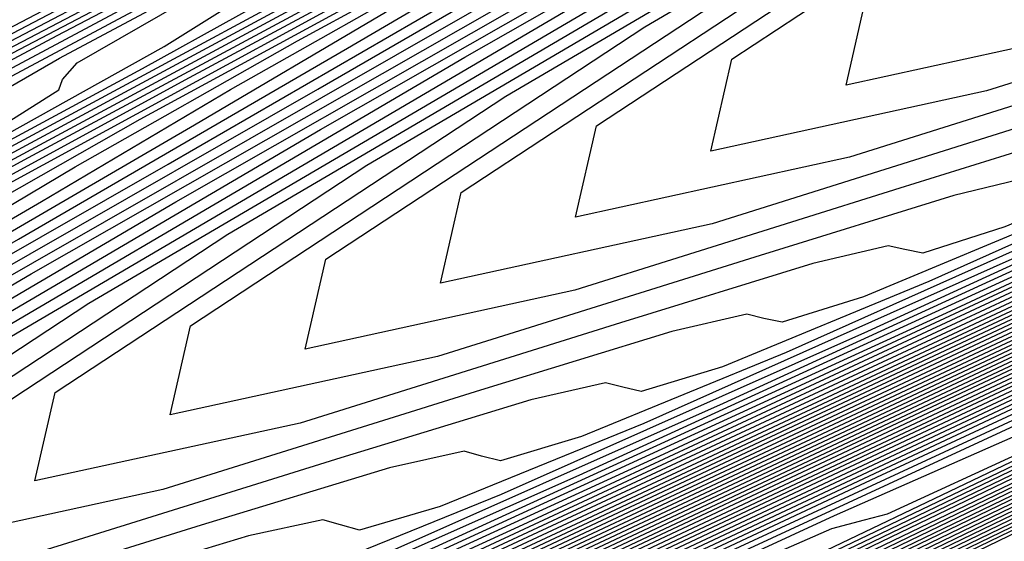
# Model space of a CAD drawing. Extents: x 3249832 to 3255657, y 13789405 to 13793316.
# Tile 140 of 256: x 3255345.35 to 3255349.66, y 13790171.81 to 13790174.1. Entities that reach past the tile are written whole.
import ezdxf

# ---------------------------------------------------------------- set-up
doc = ezdxf.new("R2010")
doc.units = 0
doc.header["$LTSCALE"] = 100
doc.header["$MEASUREMENT"] = 0
for name, color, linetype in [('GRATIO_CON', 10, 'CONTINUOUS'), ('GRATIO_ICON', 7, 'CONTINUOUS'), ('TARGETS_EAST', 7, 'CONTINUOUS')]:
    doc.layers.add(name, color=color, linetype=linetype)

# ---------------------------------------------------------------- blocks, each defined once
blk = doc.blocks.new('Gratio_032316_contours')
at = {"layer": 'GRATIO_CON', "color": 5, "linetype": 'Continuous', "flags": 128}
for points in [[(3255362.8927, 13790178.2325), (3255362.7854, 13790178.1788), (3255362.0393, 13790177.8162), (3255360.0158, 13790176.8359), (3255356.3096, 13790175.042), (3255351.449, 13790172.6901), (3255346.1959, 13790170.1491), (3255341.25, 13790167.758), (3255337.0624, 13790165.7372), (3255334.0221, 13790164.2776), (3255332.3677, 13790163.4974), (3255331.736, 13790163.2248), (3255331.6138, 13790163.2153), (3255331.4775, 13790163.2173), (3255330.7624, 13790162.9501), (3255328.8934, 13790162.1261), (3255325.5604, 13790160.5868)], [(3255362.8859, 13790178.2455), (3255362.7857, 13790178.1953), (3255362.0889, 13790177.8567), (3255360.1991, 13790176.9412), (3255356.7306, 13790175.2624), (3255352.1418, 13790173.0421), (3255347.1023, 13790170.6044), (3255342.2443, 13790168.2559), (3255338.0523, 13790166.2328), (3255334.9736, 13790164.7544), (3255333.2942, 13790163.9615), (3255332.654, 13790163.6838), (3255332.5316, 13790163.6727), (3255332.3949, 13790163.6726), (3255331.6701, 13790163.3989), (3255329.7731, 13790162.5599), (3255326.3884, 13790160.9952)], [(3255362.8724, 13790178.2716), (3255362.7863, 13790178.2285), (3255362.1881, 13790177.9378), (3255360.5655, 13790177.1518), (3255357.5726, 13790175.7031), (3255353.5276, 13790173.746), (3255348.9152, 13790171.5151), (3255344.2329, 13790169.2515), (3255340.0319, 13790167.224), (3255336.8765, 13790165.7078), (3255335.1472, 13790164.8898), (3255334.49, 13790164.6018), (3255334.367, 13790164.5876), (3255334.2296, 13790164.5832), (3255333.4857, 13790164.2963), (3255331.5325, 13790163.4275), (3255328.0443, 13790161.8122)], [(3255362.8656, 13790178.2846), (3255362.7866, 13790178.2451), (3255362.2377, 13790177.9784), (3255360.7488, 13790177.2571), (3255357.9936, 13790175.9235), (3255354.2205, 13790174.098), (3255349.8216, 13790171.9704), (3255345.2272, 13790169.7494), (3255341.0218, 13790167.7196), (3255337.828, 13790166.1846), (3255336.0737, 13790165.3539), (3255335.408, 13790165.0609), (3255335.2847, 13790165.045), (3255335.1469, 13790165.0385), (3255334.3935, 13790164.745), (3255332.4122, 13790163.8613), (3255328.8723, 13790162.2207), (3255324.5703, 13790160.2049)], [(3255362.8588, 13790178.2977), (3255362.7869, 13790178.2617), (3255362.2872, 13790178.0189), (3255360.932, 13790177.3624), (3255358.4146, 13790176.1439), (3255354.9134, 13790174.45), (3255350.728, 13790172.4257), (3255346.2216, 13790170.2472), (3255342.0116, 13790168.2152), (3255338.7794, 13790166.6613), (3255337.0003, 13790165.818), (3255336.3259, 13790165.5199), (3255336.2024, 13790165.5024), (3255336.0643, 13790165.4938), (3255335.3013, 13790165.1937), (3255333.2918, 13790164.2951), (3255329.7003, 13790162.6292), (3255325.3348, 13790160.5832)], [(3255362.852, 13790178.3107), (3255362.7872, 13790178.2783), (3255362.3368, 13790178.0594), (3255361.1152, 13790177.4676), (3255358.8356, 13790176.3643), (3255355.6063, 13790174.8019), (3255351.6345, 13790172.881), (3255347.2159, 13790170.745), (3255343.0015, 13790168.7108), (3255339.7309, 13790167.1381), (3255337.9268, 13790166.2821), (3255337.2439, 13790165.9789), (3255337.1201, 13790165.9598), (3255336.9816, 13790165.9491), (3255336.2091, 13790165.6425), (3255334.1715, 13790164.7289), (3255330.5283, 13790163.0377), (3255326.0994, 13790160.9615)], [(3255362.8384, 13790178.3368), (3255362.7878, 13790178.3115), (3255362.436, 13790178.1405), (3255361.4817, 13790177.6782), (3255359.6777, 13790176.8051), (3255356.9921, 13790175.5058), (3255353.4473, 13790173.7916), (3255349.2045, 13790171.7407), (3255344.9811, 13790169.7019), (3255341.6338, 13790168.0916), (3255339.7798, 13790167.2103), (3255339.0799, 13790166.897), (3255338.9555, 13790166.8747), (3255338.8164, 13790166.8597), (3255338.0247, 13790166.5399), (3255335.9309, 13790165.5964), (3255332.1843, 13790163.8547), (3255327.6286, 13790161.718)], [(3255362.8317, 13790178.3499), (3255362.7881, 13790178.3281), (3255362.4856, 13790178.1811), (3255361.6649, 13790177.7835), (3255360.0987, 13790177.0254), (3255357.685, 13790175.8578), (3255354.3537, 13790174.2469), (3255350.1988, 13790172.2385), (3255345.971, 13790170.1975), (3255342.5852, 13790168.5683), (3255340.7063, 13790167.6744), (3255339.9979, 13790167.356), (3255339.8732, 13790167.3321), (3255339.7337, 13790167.315), (3255338.9325, 13790166.9886), (3255336.8106, 13790166.0302), (3255333.0122, 13790164.2632), (3255328.3932, 13790162.0963), (3255324.1122, 13790160.0848)], [(3255362.8249, 13790178.3629), (3255362.7884, 13790178.3447), (3255362.5352, 13790178.2216), (3255361.8482, 13790177.8888), (3255360.5197, 13790177.2458), (3255358.3779, 13790176.2098), (3255355.2602, 13790174.7022), (3255351.1931, 13790172.7363), (3255346.9608, 13790170.6931), (3255343.5367, 13790169.045), (3255341.6329, 13790168.1386), (3255340.9159, 13790167.815), (3255340.791, 13790167.7895), (3255340.6511, 13790167.7703), (3255339.8402, 13790167.4374), (3255337.6903, 13790166.464), (3255333.8402, 13790164.6717), (3255329.1577, 13790162.4746), (3255324.8178, 13790160.4353)], [(3255362.8181, 13790178.376), (3255362.7887, 13790178.3613), (3255362.5847, 13790178.2622), (3255362.0314, 13790177.9941), (3255360.9407, 13790177.4662), (3255359.0708, 13790176.5617), (3255356.1666, 13790175.1575), (3255352.1874, 13790173.2342), (3255347.9506, 13790171.1887), (3255344.4881, 13790169.5218), (3255342.5594, 13790168.6027), (3255341.8339, 13790168.274), (3255341.7087, 13790168.247), (3255341.5684, 13790168.2256), (3255340.748, 13790167.8861), (3255338.57, 13790166.8978), (3255334.6682, 13790165.0802), (3255329.9223, 13790162.8529), (3255325.5234, 13790160.7859)], [(3255362.8045, 13790178.4021), (3255361.9033, 13790177.9658), (3255360.4718, 13790177.2733), (3255357.9795, 13790176.0682), (3255354.1761, 13790174.2299), (3255349.9303, 13790172.1799), (3255346.391, 13790170.4753), (3255344.4124, 13790169.5309), (3255343.6698, 13790169.1921), (3255343.5441, 13790169.1618), (3255343.4031, 13790169.1362), (3255342.5636, 13790168.7835), (3255340.3294, 13790167.7654), (3255336.3242, 13790165.8972), (3255331.4515, 13790163.6095), (3255326.9347, 13790161.4869)], [(3255362.7977, 13790178.4151), (3255356.8185, 13790175.525), (3255351.514, 13790172.9629), (3255347.559, 13790171.0568), (3255345.4031, 13790170.0261), (3255344.5958, 13790169.655), (3255344.4618, 13790169.6192), (3255344.3205, 13790169.5915), (3255343.4714, 13790169.2322), (3255341.2091, 13790168.1992), (3255337.1521, 13790166.3057), (3255332.2161, 13790163.9878), (3255327.6403, 13790161.8375)], [(3255362.7909, 13790178.4282), (3255357.1132, 13790175.6841), (3255352.0762, 13790173.2514), (3255348.3205, 13790171.4416), (3255346.2733, 13790170.4629), (3255345.5068, 13790170.1106), (3255345.3795, 13790170.0767), (3255345.2378, 13790170.0468), (3255344.3792, 13790169.681), (3255342.0887, 13790168.633), (3255337.9801, 13790166.7141), (3255332.9806, 13790164.3661), (3255328.346, 13790162.188), (3255325.0602, 13790160.6529)], [(3255362.784, 13790178.442), (3255357.4078, 13790175.8436), (3255352.6383, 13790173.5402), (3255349.0821, 13790171.8266), (3255347.1436, 13790170.8999), (3255346.4177, 13790170.5662), (3255346.2972, 13790170.5341), (3255346.1552, 13790170.5021), (3255345.287, 13790170.1297), (3255342.9684, 13790169.0668), (3255338.8081, 13790167.1226), (3255333.7452, 13790164.7444), (3255329.0516, 13790162.5385), (3255325.7241, 13790160.9838)], [(3255362.7701, 13790178.4698), (3255357.9969, 13790176.1629), (3255353.7624, 13790174.1179), (3255350.6051, 13790172.5964), (3255348.8841, 13790171.7737), (3255348.2396, 13790171.4775), (3255348.1326, 13790171.4489), (3255347.9899, 13790171.4127), (3255347.1025, 13790171.0271), (3255344.7278, 13790169.9344), (3255340.4641, 13790167.9396), (3255335.2744, 13790165.5009), (3255330.4629, 13790163.2396), (3255327.0519, 13790161.6457)], [(3255362.7632, 13790178.4837), (3255358.2915, 13790176.3225), (3255354.3245, 13790174.4067), (3255351.3666, 13790172.9814), (3255349.7543, 13790172.2106), (3255349.1506, 13790171.9331), (3255349.0503, 13790171.9064), (3255348.9072, 13790171.868), (3255348.0103, 13790171.4759), (3255345.6075, 13790170.3682), (3255341.2921, 13790168.3481), (3255336.039, 13790165.8792), (3255331.1685, 13790163.5901), (3255327.7158, 13790161.9766)], [(3255362.7562, 13790178.4976), (3255358.5861, 13790176.4822), (3255354.8865, 13790174.6955), (3255352.1282, 13790173.3663), (3255350.6245, 13790172.6475), (3255350.0615, 13790172.3887), (3255349.9681, 13790172.3638), (3255349.8246, 13790172.3233), (3255348.9181, 13790171.9246), (3255346.4872, 13790170.802), (3255342.12, 13790168.7566), (3255336.8035, 13790166.2575), (3255331.8742, 13790163.9406), (3255328.3796, 13790162.3075), (3255326.2125, 13790161.3222)], [(3255362.7492, 13790178.5115), (3255358.8807, 13790176.6418), (3255355.4486, 13790174.9843), (3255352.8897, 13790173.7512), (3255351.4948, 13790173.0844), (3255350.9725, 13790172.8444), (3255350.8858, 13790172.8212), (3255350.742, 13790172.7786), (3255349.8259, 13790172.3733), (3255347.3669, 13790171.2358), (3255342.948, 13790169.1651), (3255337.5681, 13790166.6358), (3255332.5798, 13790164.2911), (3255329.0435, 13790162.6384), (3255326.8508, 13790161.6408)], [(3255362.7353, 13790178.5393), (3255359.4698, 13790176.9611), (3255356.5728, 13790175.562), (3255354.4127, 13790174.5211), (3255353.2353, 13790173.9582), (3255352.7944, 13790173.7556), (3255352.7212, 13790173.7361), (3255352.5767, 13790173.6892), (3255351.6415, 13790173.2707), (3255349.1263, 13790172.1034), (3255344.604, 13790169.9821), (3255339.0973, 13790167.3924), (3255333.9911, 13790164.9922), (3255330.3713, 13790163.3003), (3255328.1274, 13790162.2781), (3255326.8499, 13790161.7478)], [(3255362.7284, 13790178.5533), (3255359.7644, 13790177.1207), (3255357.1348, 13790175.8508), (3255355.1742, 13790174.9061), (3255354.1055, 13790174.3952), (3255353.7053, 13790174.2112), (3255353.6389, 13790174.1935), (3255353.494, 13790174.1445), (3255352.5493, 13790173.7195), (3255350.006, 13790172.5371), (3255345.432, 13790170.3906), (3255339.8618, 13790167.7707), (3255334.6967, 13790165.3427), (3255331.0352, 13790163.6312), (3255328.7658, 13790162.5967), (3255327.4744, 13790162.0591)], [(3255362.7214, 13790178.5672), (3255360.0589, 13790177.2804), (3255357.6969, 13790176.1396), (3255355.9358, 13790175.291), (3255354.9758, 13790174.8321), (3255354.6163, 13790174.6668), (3255354.5566, 13790174.6509), (3255354.4114, 13790174.5998), (3255353.4571, 13790174.1682), (3255350.8856, 13790172.9709), (3255346.26, 13790170.7991), (3255340.6264, 13790168.149), (3255335.4023, 13790165.6933), (3255331.6991, 13790163.9621), (3255329.4041, 13790162.9154), (3255328.099, 13790162.3703), (3255327.4036, 13790162.1559)], [(3255362.7145, 13790178.5811), (3255360.3535, 13790177.44), (3255358.259, 13790176.4285), (3255356.6973, 13790175.6759), (3255355.846, 13790175.269), (3255355.5273, 13790175.1225), (3255355.4743, 13790175.1084), (3255355.3287, 13790175.0551), (3255354.3649, 13790174.6169), (3255351.7653, 13790173.4047), (3255347.0879, 13790171.2076), (3255341.391, 13790168.5272), (3255336.108, 13790166.0438), (3255332.3629, 13790164.293), (3255330.0424, 13790163.234), (3255328.7235, 13790162.6816), (3255328.022, 13790162.4624)], [(3255362.7006, 13790178.6089), (3255360.9427, 13790177.7593), (3255359.3831, 13790177.0061), (3255358.2203, 13790176.4458), (3255357.5865, 13790176.1428), (3255357.3492, 13790176.0337), (3255357.3097, 13790176.0232), (3255357.1634, 13790175.9657), (3255356.1804, 13790175.5144), (3255353.5247, 13790174.2723), (3255348.7439, 13790172.0246), (3255342.9202, 13790169.2838), (3255337.5193, 13790166.7448), (3255333.6907, 13790164.9549), (3255331.319, 13790163.8713), (3255329.9726, 13790163.3041), (3255329.2587, 13790163.0755), (3255328.942, 13790163.0582), (3255328.8259, 13790163.1372), (3255328.7162, 13790163.2059), (3255328.4267, 13790163.1916), (3255327.7734, 13790163.0298)], [(3255342.6631, 13790172.6501), (3255346.783, 13790174.8075), (3255351.6446, 13790177.3356), (3255355.7813, 13790179.4814), (3255358.0925, 13790180.6806), (3255358.9425, 13790181.1234), (3255359.0613, 13790181.1887), (3255359.0693, 13790181.1978), (3255359.1478, 13790181.2428), (3255359.368, 13790181.358), (3255359.7775, 13790181.5664), (3255360.3291, 13790181.8447), (3255360.9518, 13790182.1578)], [(3255362.6936, 13790178.6228), (3255361.2372, 13790177.9189), (3255359.9452, 13790177.295), (3255358.9819, 13790176.8307), (3255358.4567, 13790176.5797), (3255358.2601, 13790176.4893), (3255358.2275, 13790176.4806), (3255358.0808, 13790176.421), (3255357.0882, 13790175.9631), (3255354.4044, 13790174.7061), (3255349.5719, 13790172.433), (3255343.6847, 13790169.6621), (3255338.2249, 13790167.0954), (3255334.3546, 13790165.2858), (3255331.9574, 13790164.19), (3255330.5971, 13790163.6153), (3255329.8771, 13790163.3821), (3255329.5591, 13790163.3618), (3255329.4442, 13790163.4389), (3255329.3355, 13790163.506), (3255329.0448, 13790163.4897), (3255328.3858, 13790163.3249), (3255327.3272, 13790163.0143)], [(3255327.9868, 13790164.084), (3255330.1955, 13790165.3887), (3255332.2162, 13790166.5626), (3255333.3759, 13790167.2672), (3255334.0421, 13790167.6961), (3255334.8423, 13790168.1762), (3255336.2154, 13790168.9373), (3255337.8461, 13790169.8218), (3255339.2308, 13790170.5755), (3255339.9909, 13790171.0078), (3255340.249, 13790171.1843), (3255340.2527, 13790171.2342), (3255340.333, 13790171.3286), (3255341.153, 13790171.8039), (3255343.4589, 13790173.038), (3255347.6256, 13790175.2189), (3255352.5416, 13790177.7753), (3255356.724, 13790179.9457), (3255359.0661, 13790181.1622), (3255359.965, 13790181.6307), (3255360.1942, 13790181.7506), (3255360.3923, 13790181.8517), (3255360.6595, 13790181.9866), (3255360.9612, 13790182.1383)], [(3255362.6866, 13790178.6367), (3255361.5318, 13790178.0786), (3255360.5073, 13790177.5838), (3255359.7434, 13790177.2157), (3255359.327, 13790177.0166), (3255359.1711, 13790176.945), (3255359.1452, 13790176.9381), (3255358.9981, 13790176.8763), (3255357.996, 13790176.4118), (3255355.2841, 13790175.1399), (3255350.3999, 13790172.8415), (3255344.4493, 13790170.0404), (3255338.9305, 13790167.4459), (3255335.0185, 13790165.6167), (3255332.5957, 13790164.5086), (3255331.2216, 13790163.9266), (3255330.4955, 13790163.6886), (3255330.1763, 13790163.6654), (3255330.0624, 13790163.7405), (3255329.9549, 13790163.8061), (3255329.663, 13790163.7879), (3255328.9982, 13790163.6201), (3255327.9288, 13790163.3055)], [(3255327.1164, 13790163.4118), (3255328.596, 13790164.3865), (3255330.829, 13790165.7053), (3255332.8725, 13790166.8913), (3255334.0464, 13790167.6025), (3255334.7216, 13790168.0349), (3255335.532, 13790168.5191), (3255336.9209, 13790169.2879), (3255338.5701, 13790170.1818), (3255339.9705, 13790170.9433), (3255340.7399, 13790171.3795), (3255341.0021, 13790171.5568), (3255341.0077, 13790171.606), (3255341.0905, 13790171.6998), (3255341.9189, 13790172.1777), (3255344.245, 13790173.4208), (3255348.5705, 13790175.6832), (3255354.3956, 13790178.7099), (3255360.9706, 13790182.1188)], [(3255362.6797, 13790178.6506), (3255361.8264, 13790178.2382), (3255361.0693, 13790177.8726), (3255360.5049, 13790177.6006), (3255360.1972, 13790177.4535), (3255360.082, 13790177.4006), (3255360.0629, 13790177.3955), (3255359.9155, 13790177.3316), (3255358.9038, 13790176.8605), (3255356.1638, 13790175.5737), (3255351.2279, 13790173.25), (3255345.2139, 13790170.4187), (3255339.6362, 13790167.7964), (3255335.6823, 13790165.9477), (3255333.234, 13790164.8273), (3255331.8461, 13790164.2378), (3255331.1139, 13790163.9952), (3255330.7934, 13790163.969), (3255330.6807, 13790164.0422), (3255330.5742, 13790164.1062), (3255330.2811, 13790164.086), (3255329.6106, 13790163.9153), (3255328.5305, 13790163.5966), (3255327.6432, 13790163.4098)], [(3255327.7096, 13790163.7038), (3255329.2052, 13790164.689), (3255331.4625, 13790166.0218), (3255333.5289, 13790167.22), (3255334.7168, 13790167.9378), (3255335.4011, 13790168.3736), (3255336.2217, 13790168.8621), (3255337.6265, 13790169.6386), (3255339.294, 13790170.5418), (3255340.7101, 13790171.311), (3255341.4888, 13790171.7513), (3255341.7553, 13790171.9294), (3255341.7626, 13790171.9778), (3255341.8423, 13790172.0681), (3255342.6399, 13790172.5281), (3255344.8793, 13790173.7249), (3255349.0434, 13790175.903), (3255354.6513, 13790178.8169), (3255360.9811, 13790182.0986)], [(3255362.6658, 13790178.6785), (3255362.4155, 13790178.5575), (3255362.1935, 13790178.4503), (3255362.0279, 13790178.3705), (3255361.9377, 13790178.3274), (3255361.9039, 13790178.3118), (3255361.8983, 13790178.3103), (3255361.7502, 13790178.2422), (3255360.7194, 13790177.758), (3255357.9232, 13790176.4413), (3255352.8838, 13790174.067), (3255346.7431, 13790171.1753), (3255341.0474, 13790168.4975)], [(3255342.9867, 13790172.4947), (3255343.2616, 13790172.6745), (3255343.2725, 13790172.7214), (3255343.346, 13790172.8047), (3255344.0818, 13790173.2291), (3255346.1477, 13790174.3332), (3255349.9891, 13790176.3425), (3255355.1626, 13790179.0307), (3255361.002, 13790182.0583)], [(3255362.6589, 13790178.6923), (3255354.795, 13790174.9858), (3255347.5959, 13790171.5951), (3255341.7268, 13790168.8356)], [(3255342.9291, 13790172.4143), (3255343.7356, 13790172.8664), (3255344.0147, 13790173.0471), (3255344.0274, 13790173.0932), (3255344.0979, 13790173.173), (3255344.8028, 13790173.5796), (3255346.7819, 13790174.6373), (3255350.462, 13790176.5623), (3255355.4182, 13790179.1377), (3255361.0124, 13790182.0382)], [(3255362.6525, 13790178.7056), (3255362.5088, 13790178.6384), (3255361.5042, 13790178.1654), (3255358.7781, 13790176.8807), (3255353.8627, 13790174.5643), (3255347.8632, 13790171.739), (3255342.2776, 13790169.1132)], [(3255342.1897, 13790171.9816), (3255343.6687, 13790172.7821), (3255344.4845, 13790173.2382), (3255344.7678, 13790173.4196), (3255344.7823, 13790173.465), (3255344.8497, 13790173.5413), (3255345.5237, 13790173.9301), (3255347.4161, 13790174.9415), (3255350.9349, 13790176.7821), (3255355.6739, 13790179.2446), (3255361.0229, 13790182.018)], [(3255362.6461, 13790178.7189), (3255362.5064, 13790178.6541), (3255361.5311, 13790178.1953), (3255358.8848, 13790176.9486), (3255354.112, 13790174.6996), (3255348.2781, 13790171.9524), (3255342.8285, 13790169.3908)], [(3255342.9136, 13790172.3416), (3255344.4084, 13790173.1499), (3255345.2335, 13790173.6099), (3255345.521, 13790173.7922), (3255345.5373, 13790173.8368), (3255345.6016, 13790173.9096), (3255346.2447, 13790174.2805), (3255348.0503, 13790175.2456), (3255351.4078, 13790177.0019), (3255355.9295, 13790179.3516), (3255361.0333, 13790181.9979)], [(3255362.6333, 13790178.7455), (3255362.5015, 13790178.6854), (3255361.5848, 13790178.2551), (3255359.0981, 13790177.0842), (3255354.6106, 13790174.97), (3255349.1081, 13790172.3792), (3255343.9303, 13790169.9459), (3255340.1383, 13790168.174)], [(3255342.5656, 13790172.0932), (3255344.3615, 13790173.0615), (3255345.8877, 13790173.8854), (3255346.7313, 13790174.3533), (3255347.0273, 13790174.5373), (3255347.0472, 13790174.5803), (3255347.1053, 13790174.6462), (3255347.6866, 13790174.9815), (3255349.3187, 13790175.8538), (3255352.3536, 13790177.4415), (3255356.4408, 13790179.5654), (3255361.0542, 13790181.9576)], [(3255362.6269, 13790178.7589), (3255362.4991, 13790178.7011), (3255361.6116, 13790178.285), (3255359.2047, 13790177.1521), (3255354.8599, 13790175.1053), (3255349.523, 13790172.5927), (3255344.4811, 13790170.2235), (3255340.7563, 13790168.4833)], [(3255341.7392, 13790171.6056), (3255343.2711, 13790172.4438), (3255345.0854, 13790173.4215), (3255346.6273, 13790174.2532), (3255347.4803, 13790174.725), (3255347.7804, 13790174.9099), (3255347.8021, 13790174.9521), (3255347.8571, 13790175.0144), (3255348.4075, 13790175.332), (3255349.9529, 13790176.158), (3255352.8265, 13790177.6612), (3255356.6965, 13790179.6724), (3255361.0647, 13790181.9374)], [(3255362.6206, 13790178.7722), (3255362.4967, 13790178.7168), (3255361.6385, 13790178.3149), (3255359.3114, 13790177.2199), (3255355.1092, 13790175.2405), (3255349.938, 13790172.8061), (3255345.032, 13790170.5011), (3255341.3744, 13790168.7926)], [(3255342.4289, 13790171.9485), (3255343.9767, 13790172.7945), (3255345.8093, 13790173.7815), (3255347.367, 13790174.621), (3255348.2292, 13790175.0968), (3255348.5336, 13790175.2824), (3255348.557, 13790175.3239), (3255348.6089, 13790175.3827), (3255349.1283, 13790175.6823), (3255350.5864, 13790176.4615), (3255353.2201, 13790177.8395), (3255356.3275, 13790179.4548), (3255358.9718, 13790180.8261), (3255360.4504, 13790181.5928), (3255360.996, 13790181.8759), (3255361.0751, 13790181.9173)], [(3255362.6142, 13790178.7855), (3255362.4943, 13790178.7325), (3255361.6653, 13790178.3448), (3255359.4181, 13790177.2877), (3255355.3585, 13790175.3758), (3255350.3529, 13790173.0195), (3255345.5829, 13790170.7786), (3255341.9924, 13790169.1019)], [(3255342.1957, 13790171.7611), (3255343.1186, 13790172.2914), (3255344.6823, 13790173.1451), (3255346.5333, 13790174.1414), (3255348.1066, 13790174.9887), (3255348.9781, 13790175.4685), (3255349.2867, 13790175.655), (3255349.312, 13790175.6957), (3255349.3608, 13790175.751), (3255349.8492, 13790176.0327), (3255351.2206, 13790176.7656), (3255353.6975, 13790178.0615), (3255356.6199, 13790179.5807), (3255359.1069, 13790180.8705), (3255360.4977, 13790181.5916), (3255361.011, 13790181.8581), (3255361.0856, 13790181.8971)], [(3255362.6014, 13790178.8121), (3255362.4895, 13790178.7638), (3255361.719, 13790178.4046), (3255359.6314, 13790177.4234), (3255355.8571, 13790175.6463), (3255351.1829, 13790173.4464), (3255346.6846, 13790171.3338), (3255343.2285, 13790169.7205), (3255340.8413, 13790168.6262)], [(3255342.7623, 13790171.9616), (3255343.5546, 13790172.4386), (3255344.498, 13790172.9773), (3255346.0934, 13790173.8464), (3255347.9811, 13790174.8614), (3255349.5859, 13790175.7243), (3255350.476, 13790176.2119), (3255350.793, 13790176.4001), (3255350.8219, 13790176.4393), (3255350.8645, 13790176.4876), (3255351.2911, 13790176.7337), (3255352.4889, 13790177.3738), (3255354.6523, 13790178.5056), (3255357.2048, 13790179.8326), (3255359.3771, 13790180.9592), (3255360.5921, 13790181.5893), (3255361.0409, 13790181.8223), (3255361.1064, 13790181.8569)], [(3255362.595, 13790178.8255), (3255362.4871, 13790178.7795), (3255361.7459, 13790178.4344), (3255359.738, 13790177.4912), (3255356.1064, 13790175.7815), (3255351.5978, 13790173.6598), (3255347.2355, 13790171.6114), (3255343.8465, 13790170.0298), (3255341.4739, 13790168.9422)], [(3255342.0615, 13790171.4932), (3255343.4328, 13790172.2969), (3255344.234, 13790172.7773), (3255345.1877, 13790173.3202), (3255346.799, 13790174.1971), (3255348.7051, 13790175.2213), (3255350.3255, 13790176.092), (3255351.2249, 13790176.5837), (3255351.5462, 13790176.7727), (3255351.5768, 13790176.8111), (3255351.6163, 13790176.8559), (3255352.012, 13790177.0841), (3255353.123, 13790177.6778), (3255355.1296, 13790178.7277), (3255357.4972, 13790179.9585), (3255359.5122, 13790181.0035), (3255360.6392, 13790181.588), (3255361.0555, 13790181.8042), (3255361.1164, 13790181.8363)], [(3255362.5886, 13790178.8388), (3255362.4847, 13790178.7952), (3255361.7727, 13790178.4643), (3255359.8447, 13790177.5591), (3255356.3557, 13790175.9168), (3255352.0128, 13790173.8733), (3255347.7864, 13790171.889), (3255344.4645, 13790170.3391), (3255342.1065, 13790169.2581)], [(3255342.7178, 13790171.8219), (3255344.1033, 13790172.6323), (3255344.9135, 13790173.1161), (3255345.8773, 13790173.6632), (3255347.5046, 13790174.5477), (3255349.429, 13790175.5813), (3255351.0652, 13790176.4598), (3255351.9739, 13790176.9554), (3255352.2993, 13790177.1452), (3255352.3317, 13790177.1829), (3255352.3682, 13790177.2242), (3255352.733, 13790177.4346), (3255353.7571, 13790177.9819), (3255355.607, 13790178.9498), (3255357.7896, 13790180.0844), (3255359.6472, 13790181.0478), (3255360.6861, 13790181.5866), (3255361.0699, 13790181.7859), (3255361.126, 13790181.8155)], [(3255362.5822, 13790178.8521), (3255362.4822, 13790178.8108), (3255361.7995, 13790178.4942), (3255359.9513, 13790177.6269), (3255356.6049, 13790176.052), (3255352.4278, 13790174.0867), (3255348.3373, 13790172.1665), (3255345.0825, 13790170.6484), (3255342.7391, 13790169.5741)], [(3255340.9654, 13790170.7694), (3255343.3742, 13790172.1506), (3255344.7737, 13790172.9676), (3255345.5929, 13790173.4548), (3255346.567, 13790174.0061), (3255348.2102, 13790174.8984), (3255350.1529, 13790175.9413), (3255351.8048, 13790176.8276), (3255352.7228, 13790177.3271), (3255353.0524, 13790177.5178), (3255353.0867, 13790177.5547), (3255353.12, 13790177.5925), (3255353.4539, 13790177.785), (3255354.3913, 13790178.286), (3255356.0844, 13790179.1718), (3255358.082, 13790180.2103), (3255359.7821, 13790181.092), (3255360.7331, 13790181.5852), (3255361.0843, 13790181.7676), (3255361.1357, 13790181.7947)], [(3255362.5694, 13790178.8787), (3255362.4774, 13790178.8422), (3255361.8532, 13790178.554), (3255360.1647, 13790177.7626), (3255357.1035, 13790176.3225), (3255353.2577, 13790174.5136), (3255349.439, 13790172.7217), (3255346.3186, 13790171.267), (3255344.0043, 13790170.206), (3255342.4631, 13790169.5289)], [(3255342.2324, 13790171.4025), (3255344.6869, 13790172.808), (3255346.1146, 13790173.6382), (3255346.9519, 13790174.1323), (3255347.9464, 13790174.692), (3255349.6213, 13790175.5997), (3255351.6008, 13790176.6612), (3255353.2841, 13790177.5631), (3255354.2207, 13790178.0705), (3255354.5587, 13790178.2629), (3255354.5965, 13790178.2982), (3255354.6238, 13790178.3291), (3255354.8959, 13790178.4861), (3255355.6601, 13790178.8946), (3255357.0812, 13790179.6381), (3255358.9949, 13790180.6328), (3255361.155, 13790181.7531)], [(3255362.563, 13790178.8921), (3255362.475, 13790178.8579), (3255361.8801, 13790178.5839), (3255360.2713, 13790177.8304), (3255357.3528, 13790176.4578), (3255353.6727, 13790174.727), (3255349.9899, 13790172.9993), (3255346.9366, 13790171.5763), (3255344.6369, 13790170.5219), (3255343.0877, 13790169.8402), (3255342.2451, 13790169.5131)], [(3255342.8659, 13790171.719), (3255345.3433, 13790173.1367), (3255346.7851, 13790173.9735), (3255347.6313, 13790174.4711), (3255348.6361, 13790175.0349), (3255350.3269, 13790175.9503), (3255352.3247, 13790177.0212), (3255354.0238, 13790177.9309), (3255354.9696, 13790178.4423), (3255355.3119, 13790178.6355), (3255355.3515, 13790178.67), (3255355.3756, 13790178.6974), (3255355.6169, 13790178.8365), (3255356.2942, 13790179.1986), (3255357.5538, 13790179.8576), (3255359.25, 13790180.7393), (3255361.1647, 13790181.7323)], [(3255362.5566, 13790178.9054), (3255362.4726, 13790178.8736), (3255361.9069, 13790178.6138), (3255360.378, 13790177.8983), (3255357.6021, 13790176.593), (3255354.0876, 13790174.9404), (3255350.5408, 13790173.2768), (3255347.5547, 13790171.8856), (3255345.2695, 13790170.8378), (3255343.7122, 13790170.1514), (3255342.8635, 13790169.8197)], [(3255340.7792, 13790170.4368), (3255343.4994, 13790172.0355), (3255345.9996, 13790173.4654), (3255347.4555, 13790174.3088), (3255348.3108, 13790174.8098), (3255349.3258, 13790175.3778), (3255351.0325, 13790176.301), (3255353.0486, 13790177.3811), (3255354.7634, 13790178.2987), (3255355.7185, 13790178.814), (3255356.065, 13790179.008), (3255356.1064, 13790179.0418), (3255356.1274, 13790179.0656), (3255356.3378, 13790179.187), (3255356.9283, 13790179.5027), (3255358.0264, 13790180.0772), (3255359.5052, 13790180.8458), (3255361.1743, 13790181.7115)], [(3255362.5502, 13790178.9187), (3255362.4702, 13790178.8892), (3255361.9338, 13790178.6437), (3255360.4846, 13790177.9661), (3255357.8514, 13790176.7283), (3255354.5026, 13790175.1538), (3255351.0916, 13790173.5544), (3255348.1727, 13790172.1949), (3255345.9021, 13790171.1538), (3255344.3367, 13790170.4627), (3255343.4819, 13790170.1262), (3255343.136, 13790170.0408), (3255343.0459, 13790170.0754), (3255342.9612, 13790170.1077)], [(3255341.3883, 13790170.7393), (3255344.133, 13790172.352), (3255346.656, 13790173.7941), (3255348.126, 13790174.6442), (3255348.9902, 13790175.1485), (3255350.0155, 13790175.7208), (3255351.7381, 13790176.6517), (3255353.7725, 13790177.7411), (3255355.5031, 13790178.6664), (3255356.4675, 13790179.1857), (3255356.8182, 13790179.3806), (3255356.8614, 13790179.4136), (3255356.8793, 13790179.4339), (3255357.0587, 13790179.5374), (3255357.5624, 13790179.8067), (3255358.499, 13790180.2967), (3255359.7603, 13790180.9523), (3255361.184, 13790181.6907)], [(3255362.5368, 13790178.9463), (3255362.465, 13790178.9212), (3255361.9872, 13790178.7039), (3255360.6979, 13790178.1019), (3255358.35, 13790176.9988), (3255355.3325, 13790175.5807), (3255352.1934, 13790174.1096), (3255349.4087, 13790172.8136), (3255347.1672, 13790171.7857), (3255345.5858, 13790171.0852), (3255344.7187, 13790170.7393), (3255344.3703, 13790170.6479), (3255344.2824, 13790170.6787), (3255344.1999, 13790170.7078), (3255343.88, 13790170.6452), (3255343.0827, 13790170.4089), (3255341.7658, 13790170.0021)], [(3255342.6067, 13790171.3444), (3255345.4, 13790172.985), (3255347.9687, 13790174.4515), (3255349.4669, 13790175.3148), (3255350.3492, 13790175.826), (3255351.3949, 13790176.4067), (3255353.1491, 13790177.353), (3255355.2194, 13790178.4617), (3255356.9789, 13790179.4043), (3255357.9752, 13790179.9435), (3255358.4533, 13790180.2068), (3255358.8326, 13790180.413), (3255359.4448, 13790180.7353), (3255360.2706, 13790181.1652), (3255361.2033, 13790181.649)], [(3255362.529, 13790178.9621), (3255362.4615, 13790178.9386), (3255362.0135, 13790178.7347), (3255360.8043, 13790178.1702), (3255358.5992, 13790177.1342), (3255355.7475, 13790175.7942), (3255352.7443, 13790174.3872), (3255350.0268, 13790173.1229), (3255347.7998, 13790172.1016), (3255346.2103, 13790171.3964), (3255345.3371, 13790171.0459), (3255344.9874, 13790170.9515), (3255344.9007, 13790170.9804), (3255344.8193, 13790171.0079), (3255344.4981, 13790170.9433), (3255343.6951, 13790170.7041), (3255342.3674, 13790170.2933)], [(3255341.3526, 13790170.4208), (3255343.2158, 13790171.6469), (3255346.0335, 13790173.3015), (3255348.625, 13790174.7803), (3255350.1374, 13790175.6501), (3255351.0286, 13790176.1648), (3255352.0846, 13790176.7496), (3255353.8547, 13790177.7037), (3255355.9436, 13790178.8215), (3255357.7195, 13790179.7715), (3255358.7216, 13790180.3114), (3255359.1726, 13790180.558), (3255359.4662, 13790180.7175), (3255359.9172, 13790180.9549), (3255360.5257, 13790181.2718), (3255361.213, 13790181.6282)], [(3255362.5211, 13790178.9778), (3255362.4581, 13790178.9559), (3255362.0398, 13790178.7656), (3255360.9107, 13790178.2384), (3255358.8484, 13790177.2695), (3255356.1624, 13790176.0076), (3255353.2952, 13790174.6647), (3255350.6448, 13790173.4322), (3255348.4324, 13790172.4176), (3255346.8348, 13790171.7076), (3255345.9555, 13790171.3524), (3255345.6046, 13790171.2551), (3255345.519, 13790171.282), (3255345.4386, 13790171.308), (3255345.1162, 13790171.2414), (3255344.3075, 13790170.9993), (3255342.969, 13790170.5845)], [(3255341.9458, 13790170.7129), (3255343.825, 13790171.9494), (3255346.667, 13790173.618), (3255349.2814, 13790175.109), (3255350.8078, 13790175.9854), (3255351.7081, 13790176.5035), (3255352.7742, 13790177.0925), (3255354.5603, 13790178.0543), (3255356.6678, 13790179.1813), (3255358.46, 13790180.1386), (3255359.4679, 13790180.6794), (3255359.8918, 13790180.9093), (3255360.0997, 13790181.0219), (3255360.3896, 13790181.1746), (3255360.7808, 13790181.3783), (3255361.2226, 13790181.6074)], [(3255362.5132, 13790178.9936), (3255362.4547, 13790178.9732), (3255362.0661, 13790178.7964), (3255361.0171, 13790178.3067), (3255359.0976, 13790177.4049), (3255356.5774, 13790176.221), (3255353.846, 13790174.9423), (3255351.2628, 13790173.7415), (3255349.065, 13790172.7335), (3255347.4593, 13790172.0189), (3255346.5739, 13790171.659), (3255346.2217, 13790171.5587), (3255346.1372, 13790171.5837), (3255346.058, 13790171.608), (3255345.7344, 13790171.5396), (3255344.9198, 13790171.2944), (3255343.5706, 13790170.8756), (3255342.4538, 13790170.6334)], [(3255342.5389, 13790171.0049), (3255344.4341, 13790172.2519), (3255347.3006, 13790173.9346), (3255349.9377, 13790175.4377), (3255351.4783, 13790176.3207), (3255352.3875, 13790176.8423), (3255353.4639, 13790177.4355), (3255355.2659, 13790178.4049), (3255357.392, 13790179.5411), (3255359.2006, 13790180.5058), (3255360.2142, 13790181.0473), (3255360.611, 13790181.2605), (3255360.7332, 13790181.3264), (3255360.8621, 13790181.3943), (3255361.0359, 13790181.4848), (3255361.2323, 13790181.5866)], [(3255362.1186, 13790178.8581), (3255361.2299, 13790178.4432), (3255359.5961, 13790177.6756), (3255357.4073, 13790176.6479), (3255354.9478, 13790175.4975), (3255352.4989, 13790174.3601), (3255350.3302, 13790173.3654), (3255348.7084, 13790172.6414), (3255347.8107, 13790172.2721), (3255347.456, 13790172.1659), (3255347.3737, 13790172.187), (3255347.2967, 13790172.2082), (3255346.9706, 13790172.1359), (3255346.1446, 13790171.8848), (3255344.7739, 13790171.4579), (3255343.6386, 13790171.2113), (3255343.7253, 13790171.589), (3255345.6525, 13790172.8569), (3255348.5676, 13790174.5676), (3255351.2504, 13790176.0951), (3255352.8137, 13790176.9885), (3255353.7025, 13790177.4964), (3255354.6951, 13790178.0424), (3255356.3908, 13790178.9538)], [(3255362.1449, 13790178.8889), (3255361.3363, 13790178.5114), (3255359.8453, 13790177.811), (3255357.8222, 13790176.8614), (3255355.4987, 13790175.775), (3255353.1169, 13790174.6694), (3255350.9628, 13790173.6813), (3255349.3329, 13790172.9526), (3255348.4291, 13790172.5787), (3255348.0731, 13790172.4695), (3255347.992, 13790172.4886), (3255347.916, 13790172.5083), (3255347.5888, 13790172.434), (3255346.757, 13790172.1799), (3255345.3755, 13790171.7491), (3255344.2311, 13790171.5002), (3255344.3185, 13790171.8811), (3255346.2616, 13790173.1595), (3255349.2011, 13790174.8841), (3255351.9068, 13790176.4238), (3255353.4796, 13790177.3213), (3255354.3454, 13790177.8156), (3255355.2612, 13790178.3195), (3255356.8131, 13790179.1536)], [(3255362.1712, 13790178.9197), (3255361.4427, 13790178.5797), (3255360.0945, 13790177.9464), (3255358.2372, 13790177.0748), (3255356.0495, 13790176.0526), (3255353.7349, 13790174.9787), (3255351.5954, 13790173.9973), (3255349.9575, 13790173.2639), (3255349.0475, 13790172.8852), (3255348.6902, 13790172.773), (3255348.6103, 13790172.7903), (3255348.5354, 13790172.8083), (3255348.2069, 13790172.7321), (3255347.3693, 13790172.4751), (3255345.9771, 13790172.0402), (3255344.8235, 13790171.7892), (3255344.9116, 13790172.1731), (3255346.8708, 13790173.462), (3255349.8347, 13790175.2006), (3255352.5631, 13790176.7525), (3255354.1455, 13790177.6542), (3255354.9883, 13790178.1349), (3255355.8274, 13790178.5967), (3255357.2354, 13790179.3535)], [(3255362.1974, 13790178.9506), (3255361.5491, 13790178.6479), (3255360.3437, 13790178.0818), (3255358.6521, 13790177.2883), (3255356.6004, 13790176.3302), (3255354.353, 13790175.288), (3255352.228, 13790174.3132), (3255350.582, 13790173.5751), (3255349.6659, 13790173.1918), (3255349.3074, 13790173.0766), (3255349.2285, 13790173.092), (3255349.1547, 13790173.1084), (3255348.825, 13790173.0303), (3255347.9817, 13790172.7703), (3255346.5787, 13790172.3314), (3255345.4159, 13790172.0781), (3255345.5048, 13790172.4651), (3255347.4799, 13790173.7645), (3255350.4682, 13790175.5171), (3255353.2195, 13790177.0812), (3255354.8114, 13790177.9871), (3255355.6311, 13790178.4541), (3255356.3935, 13790178.8738)], [(3255361.762, 13790178.7844), (3255360.8421, 13790178.3525), (3255359.482, 13790177.7152), (3255357.7022, 13790176.8854), (3255355.589, 13790175.9066), (3255353.4931, 13790174.9451), (3255351.831, 13790174.1976), (3255350.9027, 13790173.8049), (3255350.5416, 13790173.6838), (3255350.465, 13790173.6953), (3255350.3934, 13790173.7086), (3255350.0613, 13790173.6266), (3255349.2064, 13790173.3606), (3255347.7819, 13790172.9137), (3255346.6008, 13790172.656), (3255346.6912, 13790173.0492), (3255348.6983, 13790174.3695), (3255351.7352, 13790176.1501), (3255354.5322, 13790177.7386), (3255356.1431, 13790178.6529), (3255356.9168, 13790179.0927)], [(3255361.8684, 13790178.8526), (3255361.0914, 13790178.4879), (3255359.897, 13790177.9286), (3255358.253, 13790177.1629), (3255356.2071, 13790176.2159), (3255354.1257, 13790175.261), (3255352.4556, 13790174.5088), (3255351.5211, 13790174.1114), (3255351.1588, 13790173.9874), (3255351.0833, 13790173.9969), (3255351.0128, 13790174.0086), (3255350.6794, 13790173.9247), (3255349.8188, 13790173.6558), (3255348.3835, 13790173.2049), (3255347.1932, 13790172.9449), (3255347.2843, 13790173.3413), (3255349.3074, 13790174.6721), (3255352.3687, 13790176.4667), (3255355.1886, 13790178.0673), (3255356.809, 13790178.9857)], [(3255361.9748, 13790178.9209), (3255361.3406, 13790178.6232), (3255360.3119, 13790178.1421), (3255358.8039, 13790177.4405), (3255356.8251, 13790176.5252), (3255354.7583, 13790175.577), (3255353.0801, 13790174.8201), (3255352.1395, 13790174.418), (3255351.7759, 13790174.291), (3255351.7016, 13790174.2986), (3255351.6321, 13790174.3087), (3255351.2975, 13790174.2229), (3255350.4312, 13790173.9509), (3255348.9851, 13790173.496), (3255347.7856, 13790173.2339), (3255347.8775, 13790173.6333), (3255349.9166, 13790174.9746), (3255353.0023, 13790176.7832), (3255355.8449, 13790178.396), (3255357.4749, 13790179.3186)], [(3255361.5898, 13790178.7586), (3255360.7269, 13790178.3555), (3255359.3548, 13790177.7181), (3255357.4431, 13790176.8345), (3255355.3909, 13790175.8929), (3255353.7046, 13790175.1313), (3255352.7578, 13790174.7245), (3255352.393, 13790174.5946), (3255352.3198, 13790174.6003), (3255352.2515, 13790174.6088), (3255351.9157, 13790174.521), (3255351.0436, 13790174.2461), (3255349.5867, 13790173.7872), (3255348.378, 13790173.5228), (3255348.4707, 13790173.9254), (3255350.5257, 13790175.2771), (3255353.6358, 13790177.0997), (3255356.5013, 13790178.7247)]]:
    blk.add_lwpolyline(points, dxfattribs=at)
at = {"layer": 'GRATIO_ICON', "color": 7, "linetype": 'Continuous', "flags": 128}
for points in [[(3255362.8792, 13790178.2585), (3255362.786, 13790178.2119), (3255362.1385, 13790177.8973), (3255360.3823, 13790177.0465), (3255357.1516, 13790175.4827), (3255352.8347, 13790173.3941), (3255348.0087, 13790171.0597), (3255343.2386, 13790168.7537), (3255339.0421, 13790166.7284), (3255335.9251, 13790165.2311), (3255334.2207, 13790164.4256), (3255333.572, 13790164.1428), (3255333.4493, 13790164.1301), (3255333.3122, 13790164.1279), (3255332.5779, 13790163.8476), (3255330.6528, 13790162.9937), (3255327.2164, 13790161.4037)], [(3255362.8452, 13790178.3238), (3255362.7875, 13790178.2949), (3255362.3864, 13790178.1), (3255361.2985, 13790177.5729), (3255359.2566, 13790176.5847), (3255356.2992, 13790175.1539), (3255352.5409, 13790173.3363), (3255348.2102, 13790171.2429), (3255343.9913, 13790169.2063), (3255340.6823, 13790167.6148), (3255338.8533, 13790166.7462), (3255338.1619, 13790166.4379), (3255338.0378, 13790166.4173), (3255337.899, 13790166.4044), (3255337.1169, 13790166.0912), (3255335.0512, 13790165.1626), (3255331.3563, 13790163.4462), (3255326.864, 13790161.3398)], [(3255362.8113, 13790178.389), (3255362.789, 13790178.3779), (3255362.6343, 13790178.3027), (3255362.2146, 13790178.0994), (3255361.3617, 13790177.6866), (3255359.7637, 13790176.9137), (3255357.073, 13790175.6128), (3255353.1817, 13790173.732), (3255348.9405, 13790171.6843), (3255345.4396, 13790169.9985), (3255343.4859, 13790169.0668), (3255342.7518, 13790168.7331), (3255342.6264, 13790168.7044), (3255342.4858, 13790168.6809), (3255341.6558, 13790168.3348), (3255339.4497, 13790167.3316), (3255335.4962, 13790165.4887), (3255330.6869, 13790163.2312), (3255326.2291, 13790161.1364)], [(3255362.7771, 13790178.4559), (3255357.7024, 13790176.0033), (3255353.2003, 13790173.829), (3255349.8436, 13790172.2115), (3255348.0138, 13790171.3368), (3255347.3287, 13790171.0219), (3255347.2149, 13790170.9915), (3255347.0725, 13790170.9574), (3255346.1948, 13790170.5784), (3255343.8481, 13790169.5006), (3255339.6361, 13790167.5311), (3255334.5098, 13790165.1226), (3255329.7572, 13790162.889), (3255326.388, 13790161.3148)], [(3255362.7423, 13790178.5254), (3255359.1752, 13790176.8015), (3255356.0107, 13790175.2732), (3255353.6512, 13790174.1362), (3255352.365, 13790173.5213), (3255351.8834, 13790173.3), (3255351.8035, 13790173.2786), (3255351.6593, 13790173.2339), (3255350.7337, 13790172.822), (3255348.2466, 13790171.6696), (3255343.776, 13790169.5736), (3255338.3327, 13790167.0141), (3255333.2854, 13790164.6417), (3255329.7074, 13790162.9694), (3255327.4891, 13790161.9595)], [(3255362.7075, 13790178.595), (3255360.6481, 13790177.5997), (3255358.821, 13790176.7173), (3255357.4588, 13790176.0609), (3255356.7162, 13790175.7059), (3255356.4382, 13790175.5781), (3255356.392, 13790175.5658), (3255356.2461, 13790175.5104), (3255355.2726, 13790175.0656), (3255352.645, 13790173.8385), (3255347.9159, 13790171.6161), (3255342.1556, 13790168.9055), (3255336.8136, 13790166.3943), (3255333.0268, 13790164.624), (3255330.6807, 13790163.5527), (3255329.348, 13790162.9928), (3255328.6403, 13790162.769), (3255328.3249, 13790162.7546), (3255328.2077, 13790162.8355), (3255328.0969, 13790162.9059), (3255327.8086, 13790162.8935)], [(3255341.8673, 13790172.2622), (3255345.9403, 13790174.3961), (3255350.7472, 13790176.8963), (3255354.8373, 13790179.0184), (3255357.1221, 13790180.2045), (3255357.9615, 13790180.643), (3255358.0774, 13790180.7086), (3255358.0896, 13790180.7225), (3255358.2085, 13790180.7906), (3255358.5422, 13790180.9652), (3255359.1628, 13790181.281), (3255359.9988, 13790181.7027), (3255360.9424, 13790182.1774)], [(3255362.6727, 13790178.6645), (3255362.1209, 13790178.3979), (3255361.6314, 13790178.1614), (3255361.2664, 13790177.9856), (3255361.0675, 13790177.8905), (3255360.993, 13790177.8562), (3255360.9806, 13790177.8529), (3255360.8328, 13790177.7869), (3255359.8116, 13790177.3092), (3255357.0435, 13790176.0075), (3255352.0558, 13790173.6585), (3255345.9785, 13790170.797), (3255340.3418, 13790168.147)], [(3255342.5942, 13790172.4364), (3255343.3609, 13790172.8786), (3255345.5135, 13790174.0291), (3255349.5163, 13790176.1228), (3255354.9069, 13790178.9238), (3255360.9915, 13790182.0785)], [(3255362.6397, 13790178.7322), (3255362.504, 13790178.6697), (3255361.5579, 13790178.2252), (3255358.9914, 13790177.0164), (3255354.3613, 13790174.8348), (3255348.6931, 13790172.1658), (3255343.3794, 13790169.6683), (3255339.5203, 13790167.8647)], [(3255341.86, 13790171.7425), (3255343.6376, 13790172.7016), (3255345.148, 13790173.5177), (3255345.9824, 13790173.9816), (3255346.2741, 13790174.1647), (3255346.2922, 13790174.2086), (3255346.3534, 13790174.2779), (3255346.9656, 13790174.631), (3255348.6845, 13790175.5497), (3255351.8807, 13790177.2217), (3255356.1852, 13790179.4585), (3255361.0438, 13790181.9777)], [(3255362.6078, 13790178.7988), (3255362.4919, 13790178.7481), (3255361.6922, 13790178.3747), (3255359.5247, 13790177.3556), (3255355.6078, 13790175.511), (3255350.7679, 13790173.233), (3255346.1338, 13790171.0562), (3255342.6104, 13790169.4112)], [(3255342.8751, 13790172.0998), (3255343.8083, 13790172.6344), (3255345.3879, 13790173.4958), (3255347.2572, 13790174.5014), (3255348.8462, 13790175.3565), (3255349.7271, 13790175.8402), (3255350.0399, 13790176.0276), (3255350.0669, 13790176.0675), (3255350.1126, 13790176.1193), (3255350.5702, 13790176.3832), (3255351.8547, 13790177.0697), (3255354.1749, 13790178.2836), (3255356.9123, 13790179.7066), (3255359.242, 13790180.9149), (3255360.5449, 13790181.5905), (3255361.0259, 13790181.8402), (3255361.096, 13790181.877)], [(3255362.5758, 13790178.8654), (3255362.4798, 13790178.8265), (3255361.8264, 13790178.5241), (3255360.058, 13790177.6948), (3255356.8542, 13790176.1873), (3255352.8427, 13790174.3001), (3255348.8881, 13790172.4441), (3255345.7006, 13790170.9577), (3255343.3717, 13790169.89), (3255341.8386, 13790169.2177)], [(3255341.5989, 13790171.086), (3255344.0305, 13790172.4793), (3255345.4442, 13790173.3029), (3255346.2724, 13790173.7936), (3255347.2567, 13790174.349), (3255348.9158, 13790175.249), (3255350.8768, 13790176.3012), (3255352.5445, 13790177.1953), (3255353.4717, 13790177.6988), (3255353.8056, 13790177.8904), (3255353.8416, 13790177.9265), (3255353.8719, 13790177.9608), (3255354.1748, 13790178.1355), (3255355.0254, 13790178.5901), (3255356.5618, 13790179.3939), (3255358.3744, 13790180.3362), (3255359.9171, 13790181.1363), (3255360.78, 13790181.5838), (3255361.0987, 13790181.7493), (3255361.1453, 13790181.7739)], [(3255362.5438, 13790178.932), (3255362.4678, 13790178.9049), (3255361.9606, 13790178.6736), (3255360.5913, 13790178.0339), (3255358.1007, 13790176.8635), (3255354.9175, 13790175.3673), (3255351.6425, 13790173.832), (3255348.7907, 13790172.5043), (3255346.5346, 13790171.4697), (3255344.9612, 13790170.7739), (3255344.1003, 13790170.4328), (3255343.7532, 13790170.3443), (3255343.6642, 13790170.377), (3255343.5806, 13790170.4077), (3255343.2618, 13790170.347), (3255342.4704, 13790170.1138)], [(3255341.9975, 13790171.0418), (3255344.7665, 13790172.6685), (3255347.3123, 13790174.1228), (3255348.7965, 13790174.9795), (3255349.6697, 13790175.4873), (3255350.7052, 13790176.0637), (3255352.4436, 13790177.0023), (3255354.4965, 13790178.1011), (3255356.2427, 13790179.0342), (3255357.2164, 13790179.5574), (3255357.5713, 13790179.7532), (3255357.6163, 13790179.7854), (3255357.6311, 13790179.8022), (3255357.7796, 13790179.8879), (3255358.1964, 13790180.1107), (3255358.9716, 13790180.5162), (3255360.0154, 13790181.0588), (3255361.1936, 13790181.6699)], [(3255362.0923, 13790178.8272), (3255361.1235, 13790178.3749), (3255359.3468, 13790177.5403), (3255356.9923, 13790176.4345), (3255354.3969, 13790175.2199), (3255351.8809, 13790174.0508), (3255349.6976, 13790173.0494), (3255348.0839, 13790172.3301), (3255347.1923, 13790171.9656), (3255346.8388, 13790171.8623), (3255346.7555, 13790171.8853), (3255346.6773, 13790171.9081), (3255346.3525, 13790171.8377), (3255345.5322, 13790171.5896), (3255344.1723, 13790171.1668), (3255343.0462, 13790170.9223), (3255343.1321, 13790171.297), (3255345.0433, 13790172.5544), (3255347.9341, 13790174.2511), (3255350.5941, 13790175.7664), (3255352.1478, 13790176.6556), (3255353.0597, 13790177.1771), (3255354.1289, 13790177.7652), (3255355.9685, 13790178.7539)], [(3255361.6556, 13790178.7161), (3255360.5929, 13790178.2171), (3255359.0671, 13790177.5017), (3255357.1513, 13790176.6078), (3255354.971, 13790175.5973), (3255352.8606, 13790174.6292), (3255351.2065, 13790173.8863), (3255350.2843, 13790173.4983), (3255349.9245, 13790173.3802), (3255349.8468, 13790173.3936), (3255349.7741, 13790173.4085), (3255349.4431, 13790173.3284), (3255348.5941, 13790173.0654), (3255347.1803, 13790172.6226), (3255346.0083, 13790172.3671), (3255346.098, 13790172.7572), (3255348.0891, 13790174.067), (3255351.1017, 13790175.8336), (3255353.8759, 13790177.4099), (3255355.4772, 13790178.32), (3255356.274, 13790178.7734)], [(3255361.839, 13790178.894), (3255361.1419, 13790178.569), (3255359.9057, 13790177.9957), (3255358.0611, 13790177.1438), (3255356.0235, 13790176.2089), (3255354.3292, 13790175.4426), (3255353.3762, 13790175.0311), (3255353.0102, 13790174.8982), (3255352.9381, 13790174.9019), (3255352.8708, 13790174.9089), (3255352.5338, 13790174.8191), (3255351.6559, 13790174.5413), (3255350.1883, 13790174.0784), (3255348.9705, 13790173.8118), (3255349.0638, 13790174.2174), (3255351.1349, 13790175.5796), (3255354.2693, 13790177.4162), (3255357.1576, 13790179.0534)]]:
    blk.add_lwpolyline(points, dxfattribs=at)

msp = doc.modelspace()

# ---------------------------------------------------------------- block references
at = {"layer": 'TARGETS_EAST'}
msp.add_blockref('Gratio_032316_contours', (0, 0), dxfattribs=at)

doc.saveas('drawing.dxf')
